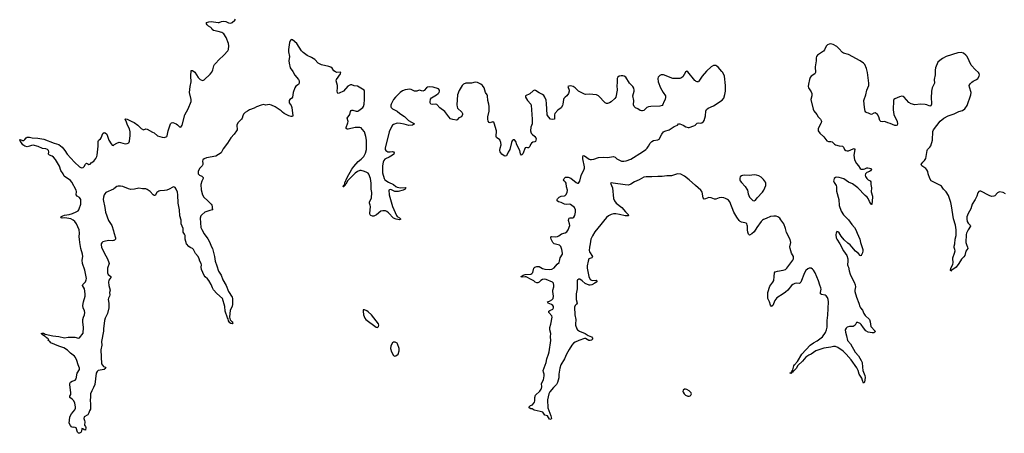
# Model space of a CAD drawing. Header units: inches. Extents: x 1474254 to 1647085, y 640389 to 772279.
# Tile 59 of 85: x 1548379 to 1565311, y 722693 to 729799. Entities that reach past the tile are written whole.
import ezdxf

# ---------------------------------------------------------------- set-up
doc = ezdxf.new("R2010")
doc.units = ezdxf.units.IN
doc.header["$MEASUREMENT"] = 0
for name, color, linetype in [('B5742', 7, 'Continuous'), ('B5752', 7, 'Continuous'), ('B5762', 7, 'Continuous')]:
    doc.layers.add(name, color=color, linetype=linetype)

msp = doc.modelspace()

# ---------------------------------------------------------------- linework, layer by layer
at = {"layer": 'B5742', "color": 6, "elevation": 700}
for points in [[(1550000, 726008), (1549994, 726006), (1549970, 726002), (1549907, 726007), (1549830, 725990), (1549810, 725982), (1549790, 725966), (1549782, 725950), (1549780, 725930), (1549788, 725890), (1549830, 725794), (1549887, 725690), (1549914, 725630), (1549915, 725610), (1549891, 725530), (1549891, 725451), (1549901, 725421), (1549946, 725386), (1549946, 725370), (1549913, 725327), (1549905, 725290), (1549910, 725230), (1549932, 725150), (1549921, 725110), (1549928, 725070), (1549925, 725050), (1549904, 725016), (1549900, 724990), (1549911, 724929), (1549912, 724850), (1549890, 724752), (1549850, 724670), (1549838, 724630), (1549820, 724490), (1549819, 724450), (1549788, 724272), (1549789, 724209), (1549774, 724130), (1549786, 723886), (1549801, 723861), (1549823, 723843), (1549851, 723830), (1549862, 723810), (1549830, 723790), (1549730, 723771), (1549710, 723753), (1549696, 723724), (1549670, 723532), (1549650, 723478), (1549618, 723422), (1549599, 723370), (1549598, 723310), (1549592, 723270), (1549599, 723190), (1549594, 723110), (1549579, 723081), (1549570, 723044), (1549551, 723010), (1549490, 722978), (1549481, 722950), (1549485, 722930), (1549495, 722915), (1549499, 722890), (1549491, 722831), (1549510, 722812), (1549516, 722790), (1549510, 722748), (1549486, 722750), (1549466, 722770), (1549450, 722778), (1549442, 722730), (1549433, 722707), (1549410, 722693), (1549390, 722693), (1549373, 722710), (1549348, 722788), (1549335, 722795), (1549310, 722799), (1549290, 722795), (1549270, 722805), (1549250, 722828), (1549228, 722870), (1549243, 722970), (1549248, 722990), (1549270, 723025), (1549325, 723095), (1549337, 723123), (1549338, 723150), (1549329, 723209), (1549311, 723251), (1549282, 723282), (1549244, 723310), (1549243, 723330), (1549259, 723361), (1549261, 723390), (1549242, 723530), (1549244, 723550), (1549254, 723570), (1549280, 723590), (1549332, 723608), (1549350, 723630), (1549370, 723725), (1549406, 723790), (1549406, 723810), (1549382, 723870), (1549364, 723944), (1549338, 723998), (1549319, 724019), (1549250, 724070), (1549202, 724122), (1549140, 724160), (1549050, 724190), (1548916, 724250), (1548904, 724264), (1548890, 724270), (1548884, 724284), (1548869, 724290), (1548878, 724310), (1548859, 724319), (1548851, 724331), (1548826, 724346), (1548817, 724357), (1548770, 724383), (1548749, 724410), (1548765, 724415), (1548788, 724412), (1548816, 724396), (1548947, 724367), (1549050, 724355), (1549150, 724334), (1549210, 724344), (1549330, 724345), (1549390, 724325), (1549410, 724335), (1549468, 724412), (1549478, 724510), (1549465, 724610), (1549465, 724650), (1549474, 724690), (1549493, 724730), (1549499, 724770), (1549495, 724795), (1549472, 724850), (1549462, 724890), (1549474, 724950), (1549504, 725050), (1549506, 725090), (1549493, 725173), (1549460, 725230), (1549462, 725250), (1549490, 725273), (1549510, 725298), (1549524, 725330), (1549526, 725350), (1549497, 725497), (1549459, 725610), (1549456, 725670), (1549465, 725730), (1549459, 725770), (1549431, 725871), (1549413, 725970), (1549409, 726029), (1549399, 726070), (1549406, 726130), (1549402, 726190), (1549354, 726294), (1549328, 726330), (1549297, 726357), (1549258, 726378), (1549190, 726392), (1549150, 726397), (1549110, 726392), (1549097, 726397), (1549085, 726410), (1549119, 726430), (1549150, 726440), (1549230, 726455), (1549288, 726472), (1549350, 726498), (1549382, 726518), (1549394, 726530), (1549403, 726550), (1549428, 726630), (1549430, 726710), (1549410, 726746), (1549370, 726770), (1549353, 726790), (1549356, 726850), (1549349, 726870), (1549276, 727010), (1549250, 727038), (1549144, 727110), (1549125, 727150), (1549084, 727210), (1549061, 727281), (1548995, 727395), (1548959, 727439), (1548937, 727457), (1548892, 727472), (1548881, 727481), (1548877, 727490), (1548880, 727530), (1548874, 727550), (1548858, 727570), (1548830, 727582), (1548770, 727588), (1548699, 727619), (1548610, 727643), (1548581, 727639), (1548550, 727626), (1548510, 727617), (1548470, 727627), (1548431, 727650), (1548401, 727701), (1548388, 727710), (1548387, 727727), (1548379, 727730), (1548383, 727737), (1548390, 727739), (1548430, 727724), (1548450, 727726), (1548470, 727743), (1548489, 727771), (1548510, 727779), (1548550, 727779), (1548592, 727772), (1548690, 727765), (1548794, 727746), (1548970, 727677), (1549050, 727653), (1549110, 727610), (1549158, 727550), (1549194, 727490), (1549319, 727350), (1549406, 727270), (1549430, 727259), (1549450, 727256), (1549470, 727259), (1549490, 727275), (1549510, 727316), (1549530, 727332), (1549550, 727325), (1549570, 727310), (1549590, 727316), (1549610, 727342), (1549652, 727370), (1549690, 727416), (1549708, 727450), (1549713, 727470), (1549729, 727629), (1549731, 727709), (1549736, 727724), (1549744, 727736), (1549770, 727755), (1549781, 727770), (1549810, 727843), (1549830, 727860), (1549850, 727856), (1549877, 727830), (1549913, 727730), (1549950, 727667), (1549970, 727643), (1549990, 727640), (1550000, 727647)], [(1550000, 726895), (1549990, 726888), (1549859, 726830), (1549841, 726810), (1549831, 726790), (1549820, 726750), (1549817, 726710), (1549844, 726570), (1549854, 726490), (1549907, 726350), (1549962, 726262), (1549993, 726170), (1550000, 726146)]]:
    msp.add_lwpolyline(points, dxfattribs=at)
at = {"layer": 'B5752', "color": 6, "elevation": 700}
for points in [[(1550000, 727647), (1550050, 727679), (1550090, 727693), (1550110, 727691), (1550190, 727665), (1550230, 727671), (1550256, 727684), (1550270, 727712), (1550280, 727810), (1550281, 727870), (1550265, 727925), (1550231, 727990), (1550218, 728038), (1550193, 728090), (1550204, 728096), (1550230, 728090), (1550310, 728050), (1550350, 728036), (1550410, 727990), (1550470, 727931), (1550510, 727905), (1550550, 727925), (1550570, 727919), (1550665, 727865), (1550690, 727856), (1550750, 727806), (1550830, 727779), (1550870, 727778), (1550910, 727794), (1550915, 727805), (1550930, 727892), (1550973, 728010), (1550990, 728030), (1551010, 728031), (1551070, 728010), (1551094, 727994), (1551130, 727956), (1551150, 727953), (1551174, 727990), (1551216, 728164), (1551277, 728270), (1551326, 728394), (1551326, 728430), (1551301, 728550), (1551309, 728651), (1551330, 728730), (1551321, 728830), (1551330, 728925), (1551350, 728928), (1551390, 728897), (1551447, 728807), (1551485, 728770), (1551510, 728758), (1551530, 728757), (1551550, 728764), (1551657, 728863), (1551684, 728896), (1551702, 728938), (1551715, 729005), (1551728, 729030), (1551752, 729050), (1551803, 729110), (1551890, 729190), (1551956, 729264), (1551970, 729290), (1551978, 729350), (1551972, 729390), (1551930, 729496), (1551890, 729554), (1551874, 729570), (1551857, 729577), (1551790, 729598), (1551710, 729612), (1551691, 729630), (1551681, 729650), (1551667, 729667), (1551627, 729690), (1551604, 729710), (1551590, 729730), (1551590, 729750), (1551630, 729762), (1551670, 729766), (1551790, 729751), (1551810, 729754), (1551850, 729770), (1551890, 729775), (1551926, 729766), (1551970, 729746), (1552010, 729741), (1552031, 729749), (1552077, 729790), (1552092, 729810)], [(1560000, 728747), (1559990, 728755), (1559870, 728902), (1559850, 728915), (1559830, 728900), (1559781, 728819), (1559750, 728796), (1559730, 728791), (1559610, 728790), (1559450, 728852), (1559410, 728852), (1559390, 728841), (1559360, 728810), (1559353, 728790), (1559361, 728730), (1559397, 728630), (1559446, 728546), (1559484, 728490), (1559487, 728470), (1559479, 728430), (1559457, 728390), (1559438, 728342), (1559430, 728328), (1559390, 728311), (1559230, 728308), (1559190, 728301), (1559165, 728290), (1559110, 728242), (1559090, 728231), (1559070, 728231), (1559050, 728240), (1559009, 728269), (1558966, 728286), (1558946, 728306), (1558937, 728337), (1558942, 728410), (1558925, 728490), (1558947, 728570), (1558948, 728590), (1558941, 728621), (1558924, 728650), (1558865, 728710), (1558801, 728810), (1558772, 728832), (1558750, 728837), (1558724, 728836), (1558690, 728827), (1558664, 728810), (1558655, 728790), (1558654, 728714), (1558645, 728670), (1558654, 728590), (1558630, 728469), (1558614, 728446), (1558552, 728390), (1558520, 728370), (1558490, 728361), (1558470, 728361), (1558450, 728370), (1558332, 728490), (1558298, 728510), (1558170, 728522), (1558110, 728516), (1558090, 728519), (1557990, 728570), (1557931, 728630), (1557899, 728650), (1557850, 728665), (1557820, 728660), (1557808, 728650), (1557828, 728588), (1557828, 728570), (1557817, 728530), (1557790, 728492), (1557758, 728470), (1557736, 728444), (1557728, 728430), (1557722, 728350), (1557716, 728324), (1557690, 728285), (1557636, 728244), (1557584, 728190), (1557573, 728167), (1557577, 728103), (1557573, 728090), (1557550, 728082), (1557509, 728090), (1557470, 728129), (1557450, 728164), (1557439, 728359), (1557430, 728415), (1557410, 728471), (1557390, 728498), (1557372, 728512), (1557310, 728541), (1557250, 728582), (1557230, 728587), (1557210, 728577), (1557150, 728526), (1557076, 728490), (1557075, 728470), (1557109, 728410), (1557168, 728350), (1557177, 728330), (1557194, 728090), (1557189, 728011), (1557168, 727952), (1557165, 727890), (1557177, 727850), (1557190, 727830), (1557239, 727790), (1557253, 727770), (1557259, 727750), (1557257, 727730), (1557250, 727709), (1557238, 727702), (1557204, 727696), (1557180, 727680), (1557164, 727656), (1557150, 727622), (1557130, 727598), (1557110, 727596), (1557090, 727604), (1557070, 727597), (1557030, 727494), (1557010, 727473), (1556994, 727494), (1556981, 727550), (1556930, 727650), (1556910, 727704), (1556890, 727734), (1556870, 727736), (1556850, 727718), (1556835, 727690), (1556809, 727570), (1556779, 727521), (1556750, 727461), (1556730, 727457), (1556710, 727462), (1556669, 727489), (1556651, 727511), (1556641, 727530), (1556638, 727550), (1556644, 727590), (1556661, 727650), (1556655, 727690), (1556636, 727736), (1556576, 727776), (1556571, 727791), (1556578, 727890), (1556541, 728021), (1556530, 728040), (1556521, 728041), (1556510, 728043), (1556470, 728030), (1556450, 728031), (1556434, 728054), (1556429, 728089), (1556430, 728130), (1556450, 728230), (1556453, 728310), (1556448, 728350), (1556429, 728410), (1556426, 728490), (1556418, 728510), (1556390, 728550), (1556367, 728630), (1556336, 728670), (1556310, 728690), (1556250, 728718), (1556210, 728725), (1556150, 728709), (1556050, 728707), (1556010, 728692), (1555986, 728670), (1555936, 728584), (1555906, 728510), (1555895, 728335), (1555900, 728300), (1555910, 728278), (1555980, 728210), (1555992, 728190), (1555993, 728170), (1555976, 728130), (1555930, 728111), (1555903, 728077), (1555890, 728071), (1555830, 728083), (1555790, 728099), (1555758, 728130), (1555690, 728222), (1555603, 728283), (1555550, 728341), (1555530, 728350), (1555470, 728345), (1555450, 728350), (1555440, 728370), (1555438, 728390), (1555444, 728436), (1555462, 728458), (1555549, 728510), (1555574, 728530), (1555590, 728550), (1555597, 728570), (1555596, 728590), (1555580, 728610), (1555490, 728640), (1555430, 728647), (1555390, 728639), (1555374, 728630), (1555337, 728583), (1555310, 728572), (1555250, 728587), (1555210, 728573), (1555186, 728570), (1555170, 728573), (1555110, 728602), (1555090, 728605), (1555010, 728595), (1554960, 728580), (1554921, 728550), (1554841, 728470), (1554810, 728431), (1554766, 728350), (1554761, 728330), (1554763, 728303), (1554769, 728289), (1554790, 728270), (1554873, 728230), (1554915, 728190), (1554996, 728136), (1555066, 728070), (1555171, 728010), (1555133, 727990), (1555070, 727982), (1554990, 728006), (1554930, 728017), (1554870, 728020), (1554810, 727998), (1554790, 727986), (1554776, 727970), (1554734, 727870), (1554662, 727590), (1554664, 727570), (1554676, 727550), (1554710, 727531), (1554750, 727527), (1554790, 727534), (1554810, 727532), (1554818, 727510), (1554815, 727490), (1554790, 727470), (1554730, 727435), (1554670, 727410), (1554659, 727401), (1554642, 727378), (1554629, 727350), (1554617, 727290), (1554620, 727170), (1554646, 727070), (1554658, 727050), (1554720, 727010), (1554810, 726969), (1554850, 726934), (1554870, 726923), (1554930, 726912), (1555010, 726919), (1555021, 726910), (1555005, 726890), (1554972, 726870), (1554890, 726848), (1554850, 726845), (1554830, 726849), (1554770, 726878), (1554750, 726881), (1554725, 726870), (1554734, 726790), (1554792, 726590), (1554857, 726437), (1554870, 726420), (1554910, 726393), (1554933, 726370), (1554910, 726362), (1554852, 726370), (1554810, 726389), (1554721, 726481), (1554690, 726506), (1554670, 726515), (1554623, 726517), (1554591, 726509), (1554513, 726447), (1554470, 726425), (1554445, 726425), (1554418, 726438), (1554407, 726447), (1554399, 726470), (1554409, 726590), (1554408, 726610), (1554393, 726650), (1554392, 726670), (1554429, 726731), (1554434, 726830), (1554424, 726890), (1554421, 726990), (1554409, 727070), (1554383, 727143), (1554370, 727160), (1554350, 727176), (1554310, 727194), (1554251, 727211), (1554230, 727211), (1554190, 727194), (1554150, 727164), (1554024, 727036), (1553990, 726975), (1553976, 726964), (1553970, 726945), (1553963, 726943), (1553951, 726949), (1553955, 726935), (1553950, 726927), (1553944, 726930), (1553950, 726950), (1553962, 726958), (1553970, 726996), (1554011, 727090), (1554093, 727230), (1554125, 727275), (1554198, 727362), (1554250, 727401), (1554298, 727450), (1554327, 727507), (1554344, 727570), (1554342, 727730), (1554334, 727790), (1554311, 727870), (1554270, 727921), (1554250, 727939), (1554230, 727947), (1554210, 727949), (1554150, 727947), (1554030, 727917), (1554010, 727918), (1553996, 727930), (1553996, 727936), (1553996, 727950), (1554024, 728030), (1554026, 728050), (1554013, 728110), (1554055, 728170), (1554070, 728222), (1554081, 728239), (1554090, 728247), (1554110, 728247), (1554167, 728230), (1554192, 728230), (1554210, 728237), (1554278, 728290), (1554292, 728308), (1554303, 728350), (1554310, 728430), (1554306, 728490), (1554311, 728570), (1554301, 728590), (1554190, 728659), (1554130, 728665), (1554090, 728682), (1554070, 728683), (1554042, 728670), (1554024, 728656), (1553945, 728570), (1553870, 728535), (1553850, 728534), (1553842, 728550), (1553840, 728570), (1553845, 728630), (1553843, 728670), (1553820, 728750), (1553825, 728770), (1553898, 728870), (1553904, 728890), (1553890, 728896), (1553830, 728894), (1553810, 728901), (1553783, 728923), (1553750, 728966), (1553730, 728982), (1553695, 728995), (1553570, 729022), (1553510, 729055), (1553453, 729113), (1553396, 729150), (1553324, 729184), (1553254, 729234), (1553226, 729266), (1553143, 729390), (1553070, 729456), (1553050, 729457), (1553030, 729436), (1553019, 729410), (1553002, 729290), (1553003, 729250), (1553016, 729170), (1553010, 729090), (1553012, 729050), (1553033, 728970), (1553076, 728910), (1553108, 728848), (1553175, 728770), (1553183, 728750), (1553184, 728730), (1553184, 728710), (1553174, 728686), (1553125, 728655), (1553108, 728630), (1553083, 728550), (1553070, 728469), (1553055, 728445), (1553025, 728430), (1553011, 728410), (1553014, 728370), (1553046, 728326), (1553058, 728290), (1553074, 728150), (1553070, 728135), (1553050, 728134), (1553010, 728146), (1552926, 728186), (1552897, 728210), (1552875, 728235), (1552770, 728305), (1552710, 728332), (1552670, 728342), (1552610, 728333), (1552570, 728340), (1552530, 728333), (1552450, 728302), (1552410, 728280), (1552331, 728251), (1552294, 728230), (1552256, 728204), (1552230, 728177), (1552214, 728150), (1552203, 728110), (1552191, 728090), (1552130, 728030), (1552115, 727990), (1552119, 727910), (1552110, 727891), (1552067, 727830), (1552012, 727770), (1551950, 727676), (1551877, 727583), (1551846, 727514), (1551750, 727452), (1551590, 727426), (1551550, 727407), (1551529, 727390), (1551523, 727370), (1551531, 727330), (1551528, 727310), (1551515, 727290), (1551470, 727243), (1551447, 727190), (1551446, 727166), (1551449, 727150), (1551458, 727138), (1551470, 727128), (1551512, 727110), (1551533, 727090), (1551534, 727070), (1551512, 727028), (1551495, 726970), (1551499, 726879), (1551523, 726790), (1551548, 726748), (1551614, 726690), (1551672, 726630), (1551683, 726610), (1551689, 726590), (1551690, 726550), (1551701, 726530), (1551650, 726522), (1551565, 726490), (1551512, 726448), (1551493, 726427), (1551482, 726390), (1551495, 726230), (1551510, 726192), (1551550, 726120), (1551615, 726035), (1551648, 725970), (1551670, 725910), (1551694, 725870), (1551730, 725733), (1551740, 725650), (1551772, 725570), (1551799, 725479), (1551845, 725410), (1551872, 725330), (1551928, 725230), (1551969, 725129), (1552031, 725030), (1552037, 725010), (1552041, 724910), (1552030, 724869), (1551996, 724810), (1551989, 724689), (1552000, 724640), (1552034, 724610), (1552046, 724590), (1552030, 724572), (1552010, 724578), (1551990, 724592), (1551970, 724625), (1551962, 724662), (1551950, 724679), (1551911, 724790), (1551904, 724870), (1551868, 725010), (1551770, 725093), (1551710, 725159), (1551693, 725190), (1551672, 725250), (1551630, 725320), (1551610, 725346), (1551570, 725380), (1551550, 725405), (1551505, 725510), (1551499, 725550), (1551503, 725590), (1551500, 725610), (1551479, 725650), (1551467, 725690), (1551447, 725730), (1551403, 725783), (1551370, 725850), (1551350, 725868), (1551308, 725888), (1551285, 725905), (1551247, 725950), (1551225, 726030), (1551222, 726090), (1551214, 726114), (1551188, 726150), (1551191, 726190), (1551188, 726210), (1551155, 726290), (1551156, 726356), (1551134, 726430), (1551129, 726530), (1551103, 726650), (1551101, 726790), (1551090, 726837), (1551070, 726888), (1551054, 726914), (1551042, 726922), (1551025, 726925), (1551010, 726921), (1550952, 726888), (1550910, 726872), (1550870, 726863), (1550790, 726860), (1550770, 726855), (1550738, 726830), (1550710, 726780), (1550690, 726781), (1550676, 726790), (1550625, 726845), (1550570, 726884), (1550550, 726893), (1550490, 726895), (1550430, 726904), (1550354, 726886), (1550290, 726882), (1550250, 726891), (1550154, 726934), (1550110, 726941), (1550070, 726939), (1550050, 726931), (1550000, 726895)], [(1560000, 726952), (1559889, 727050), (1559810, 727113), (1559750, 727145), (1559690, 727151), (1559590, 727119), (1559510, 727118), (1559430, 727107), (1559350, 727107), (1559250, 727098), (1559150, 727099), (1559110, 727092), (1559031, 727049), (1558950, 727015), (1558890, 726972), (1558850, 726958), (1558790, 726960), (1558587, 726993), (1558550, 726995), (1558539, 726990), (1558573, 726913), (1558591, 726730), (1558610, 726690), (1558638, 726650), (1558734, 726570), (1558797, 726497), (1558845, 726450), (1558850, 726430), (1558833, 726427), (1558789, 726431), (1558695, 726455), (1558630, 726464), (1558590, 726463), (1558550, 726453), (1558507, 726430), (1558470, 726403), (1558421, 726339), (1558370, 726282), (1558270, 726152), (1558230, 726086), (1558203, 726030), (1558192, 725950), (1558175, 725890), (1558172, 725832), (1558180, 725810), (1558230, 725730), (1558215, 725710), (1558169, 725690), (1558153, 725650), (1558139, 725570), (1558140, 725530), (1558169, 725390), (1558190, 725335), (1558210, 725322), (1558230, 725318), (1558290, 725325), (1558307, 725310), (1558293, 725290), (1558267, 725270), (1558218, 725242), (1558190, 725236), (1558170, 725239), (1558106, 725266), (1558050, 725315), (1558010, 725339), (1557990, 725343), (1557982, 725338), (1557972, 725328), (1557968, 725312), (1557965, 725175), (1557948, 725090), (1557946, 725034), (1557948, 724990), (1557967, 724930), (1557955, 724910), (1557930, 724888), (1557922, 724858), (1557923, 724730), (1557941, 724650), (1557936, 724570), (1557939, 724550), (1557959, 724490), (1557970, 724470), (1558007, 724447), (1558105, 724410), (1558152, 724372), (1558210, 724353), (1558227, 724330), (1558230, 724310), (1558210, 724294), (1558188, 724288), (1558168, 724290), (1558110, 724324), (1558090, 724322), (1557992, 724288), (1557930, 724261), (1557900, 724240), (1557872, 724208), (1557827, 724133), (1557783, 724050), (1557749, 723970), (1557685, 723870), (1557666, 723810), (1557651, 723710), (1557650, 723644), (1557630, 723565), (1557612, 723530), (1557559, 723481), (1557497, 723403), (1557481, 723370), (1557456, 723270), (1557460, 723130), (1557515, 722995), (1557523, 722950), (1557519, 722941), (1557510, 722933), (1557490, 722938), (1557455, 722995), (1557410, 723003), (1557378, 723058), (1557330, 723065), (1557229, 723090), (1557192, 723112), (1557170, 723114), (1557141, 723130), (1557141, 723150), (1557165, 723170), (1557196, 723184), (1557230, 723230), (1557235, 723250), (1557235, 723310), (1557250, 723350), (1557321, 723419), (1557348, 723450), (1557355, 723465), (1557360, 723490), (1557355, 723550), (1557387, 723613), (1557400, 723680), (1557397, 723710), (1557384, 723744), (1557381, 723770), (1557432, 723910), (1557446, 723974), (1557475, 724050), (1557486, 724090), (1557514, 724290), (1557507, 724350), (1557514, 724410), (1557498, 724470), (1557495, 724510), (1557513, 724570), (1557536, 724690), (1557530, 724714), (1557478, 724770), (1557479, 724790), (1557497, 724803), (1557550, 724826), (1557561, 724850), (1557560, 724870), (1557550, 724890), (1557526, 724906), (1557467, 724930), (1557457, 724950), (1557490, 724963), (1557530, 724987), (1557555, 725010), (1557560, 725050), (1557547, 725127), (1557547, 725150), (1557565, 725210), (1557567, 725230), (1557556, 725270), (1557539, 725290), (1557430, 725338), (1557410, 725342), (1557370, 725335), (1557341, 725319), (1557310, 725289), (1557290, 725279), (1557270, 725279), (1557242, 725290), (1557221, 725310), (1557177, 725337), (1557090, 725379), (1557070, 725381), (1557017, 725377), (1557001, 725381), (1557000, 725390), (1557037, 725410), (1557070, 725420), (1557169, 725430), (1557184, 725436), (1557205, 725455), (1557223, 725530), (1557230, 725542), (1557237, 725550), (1557270, 725561), (1557310, 725557), (1557370, 725524), (1557410, 725512), (1557490, 725505), (1557530, 725512), (1557570, 725537), (1557621, 725599), (1557654, 725630), (1557663, 725650), (1557673, 725710), (1557712, 725770), (1557716, 725790), (1557704, 725850), (1557682, 725902), (1557664, 725924), (1557572, 725950), (1557550, 725970), (1557519, 726030), (1557511, 726050), (1557513, 726067), (1557530, 726076), (1557590, 726068), (1557630, 726075), (1557650, 726085), (1557699, 726121), (1557762, 726138), (1557790, 726156), (1557813, 726190), (1557839, 726261), (1557836, 726290), (1557818, 726350), (1557822, 726378), (1557830, 726390), (1557844, 726396), (1557890, 726398), (1557911, 726409), (1557924, 726436), (1557936, 726490), (1557935, 726535), (1557922, 726570), (1557850, 726626), (1557830, 726631), (1557790, 726626), (1557750, 726631), (1557690, 726659), (1557645, 726670), (1557623, 726690), (1557624, 726710), (1557630, 726722), (1557655, 726750), (1557690, 726768), (1557746, 726774), (1557760, 726780), (1557773, 726790), (1557792, 726830), (1557797, 726870), (1557783, 726930), (1557778, 726990), (1557767, 727007), (1557742, 727030), (1557732, 727050), (1557741, 727070), (1557767, 727093), (1557810, 727094), (1557854, 727074), (1557950, 727002), (1557970, 726992), (1557990, 726991), (1558014, 727026), (1558037, 727123), (1558088, 727230), (1558093, 727250), (1558093, 727270), (1558062, 727410), (1558061, 727439), (1558070, 727464), (1558090, 727463), (1558170, 727405), (1558190, 727398), (1558210, 727396), (1558250, 727401), (1558330, 727429), (1558410, 727436), (1558490, 727430), (1558590, 727448), (1558619, 727439), (1558649, 727409), (1558670, 727396), (1558730, 727370), (1558770, 727366), (1558810, 727372), (1558890, 727406), (1559092, 727528), (1559147, 727570), (1559168, 727592), (1559193, 727627), (1559221, 727679), (1559250, 727709), (1559276, 727724), (1559350, 727734), (1559374, 727746), (1559421, 727830), (1559452, 727870), (1559475, 727885), (1559550, 727906), (1559634, 727966), (1559691, 727989), (1559710, 728011), (1559730, 728012), (1559790, 727986), (1559837, 727957), (1559872, 727948), (1559894, 727950), (1559970, 727974), (1559998, 727990), (1560000, 727992)], [(1550000, 726146), (1550027, 726050), (1550026, 726030), (1550010, 726012), (1550000, 726008)]]:
    msp.add_lwpolyline(points, dxfattribs=at)
at = {"layer": 'B5752', "color": 6, "elevation": 800}
for points in [[(1554310, 724812), (1554288, 724812), (1554284, 724790), (1554294, 724730), (1554317, 724670), (1554330, 724651), (1554510, 724517), (1554530, 724513), (1554550, 724527), (1554554, 724550), (1554550, 724572), (1554430, 724727), (1554370, 724782), (1554350, 724795)], [(1554810, 724259), (1554790, 724249), (1554767, 724210), (1554759, 724190), (1554755, 724150), (1554775, 724090), (1554810, 724032), (1554830, 724018), (1554850, 724025), (1554890, 724051), (1554907, 724110), (1554905, 724150), (1554877, 724230), (1554870, 724239), (1554837, 724257)], [(1559830, 723449), (1559810, 723449), (1559788, 723432), (1559784, 723410), (1559790, 723398), (1559807, 723370), (1559830, 723351), (1559870, 723331), (1559890, 723331), (1559910, 723338), (1559922, 723350), (1559929, 723370), (1559925, 723390), (1559890, 723424), (1559850, 723444)]]:
    msp.add_lwpolyline(points, close=True, dxfattribs=at)
at = {"layer": 'B5762', "color": 6, "elevation": 700}
for points in [[(1565330, 726810), (1565290, 726832), (1565230, 726840), (1565195, 726825), (1565150, 726776), (1565133, 726767), (1565090, 726764), (1565050, 726779), (1564910, 726854), (1564890, 726855), (1564872, 726848), (1564854, 726826), (1564837, 726770), (1564810, 726710), (1564761, 726630), (1564734, 726550), (1564690, 726467), (1564668, 726410), (1564667, 726370), (1564673, 726330), (1564690, 726301), (1564725, 726270), (1564728, 726250), (1564689, 726190), (1564659, 726130), (1564656, 726110), (1564651, 725970), (1564658, 725938), (1564680, 725890), (1564683, 725870), (1564650, 725823), (1564631, 725749), (1564617, 725723), (1564576, 725684), (1564531, 725610), (1564483, 725550), (1564461, 725530), (1564416, 725504), (1564410, 725495), (1564405, 725495), (1564390, 725479), (1564387, 725490), (1564393, 725530), (1564424, 725596), (1564431, 725629), (1564425, 725690), (1564427, 725710), (1564456, 725790), (1564465, 725830), (1564463, 725850), (1564448, 725888), (1564447, 725910), (1564458, 725950), (1564467, 726027), (1564482, 726090), (1564483, 726190), (1564472, 726272), (1564439, 726379), (1564403, 726603), (1564390, 726660), (1564350, 726779), (1564310, 726841), (1564268, 726888), (1564230, 726939), (1564216, 726950), (1564051, 727031), (1564031, 727070), (1564003, 727150), (1563996, 727190), (1563981, 727221), (1563962, 727242), (1563890, 727288), (1563884, 727310), (1563893, 727330), (1563910, 727354), (1563939, 727381), (1563963, 727417), (1563982, 727550), (1563992, 727568), (1564030, 727610), (1564045, 727635), (1564076, 727730), (1564082, 727878), (1564092, 727908), (1564206, 728054), (1564270, 728110), (1564344, 728150), (1564450, 728182), (1564530, 728220), (1564590, 728240), (1564633, 728270), (1564670, 728324), (1564738, 728510), (1564739, 728550), (1564710, 728642), (1564709, 728671), (1564724, 728696), (1564752, 728728), (1564775, 728745), (1564832, 728770), (1564856, 728790), (1564878, 728830), (1564882, 728850), (1564877, 728877), (1564870, 728890), (1564817, 728937), (1564741, 729021), (1564670, 729167), (1564650, 729192), (1564610, 729222), (1564570, 729234), (1564510, 729231), (1564310, 729166), (1564246, 729134), (1564200, 729100), (1564170, 729070), (1564126, 728970), (1564122, 728930), (1564124, 728850), (1564105, 728770), (1564108, 728710), (1564073, 728630), (1564061, 728570), (1564053, 728450), (1564061, 728370), (1564060, 728350), (1564050, 728322), (1564030, 728311), (1563977, 728337), (1563950, 728343), (1563870, 728346), (1563770, 728339), (1563710, 728352), (1563670, 728374), (1563590, 728468), (1563570, 728481), (1563550, 728484), (1563510, 728476), (1563430, 728440), (1563413, 728427), (1563405, 728410), (1563397, 728250), (1563413, 728170), (1563467, 728050), (1563476, 728010), (1563466, 727990), (1563450, 727984), (1563430, 727984), (1563350, 728014), (1563306, 728026), (1563267, 728046), (1563250, 728050), (1563210, 728046), (1563190, 728050), (1563171, 728070), (1563151, 728130), (1563130, 728169), (1563110, 728190), (1563090, 728200), (1563070, 728195), (1563030, 728173), (1563010, 728175), (1562975, 728195), (1562950, 728200), (1562930, 728211), (1562918, 728230), (1562909, 728289), (1562897, 728410), (1562899, 728430), (1562929, 728510), (1562949, 728590), (1562979, 728670), (1562983, 728710), (1562959, 728890), (1562939, 728959), (1562910, 729027), (1562890, 729052), (1562830, 729095), (1562630, 729201), (1562547, 729227), (1562530, 729238), (1562467, 729307), (1562430, 729339), (1562370, 729374), (1562330, 729384), (1562299, 729381), (1562270, 729366), (1562250, 729345), (1562219, 729281), (1562202, 729258), (1562098, 729190), (1562079, 729170), (1562073, 729146), (1562076, 729090), (1562057, 728990), (1562065, 728890), (1562052, 728868), (1561991, 728830), (1561973, 728807), (1561959, 728770), (1561941, 728690), (1561939, 728650), (1561944, 728630), (1561990, 728558), (1562000, 728530), (1562000, 728490), (1561984, 728430), (1562023, 728263), (1562036, 728236), (1562087, 728170), (1562110, 728130), (1562150, 728090), (1562163, 728070), (1562166, 728050), (1562163, 728030), (1562111, 727930), (1562110, 727890), (1562137, 727850), (1562210, 727786), (1562259, 727719), (1562287, 727707), (1562330, 727706), (1562350, 727700), (1562390, 727660), (1562410, 727649), (1562470, 727634), (1562530, 727628), (1562544, 727610), (1562560, 727570), (1562587, 727550), (1562610, 727544), (1562630, 727547), (1562710, 727582), (1562730, 727586), (1562741, 727570), (1562723, 727470), (1562736, 727390), (1562770, 727330), (1562803, 727290), (1562830, 727245), (1562852, 727232), (1562890, 727231), (1562910, 727236), (1562946, 727254), (1562966, 727254), (1563021, 727241), (1563028, 727230), (1563010, 727202), (1562990, 727189), (1562947, 727173), (1562930, 727159), (1562922, 727150), (1562919, 727130), (1562925, 727105), (1562946, 727070), (1562970, 727050), (1563007, 727030), (1563014, 727014), (1563015, 726970), (1563030, 726910), (1563023, 726843), (1563043, 726770), (1563044, 726750), (1563034, 726626), (1563030, 726625), (1563010, 726646), (1562990, 726675), (1562970, 726730), (1562954, 726750), (1562919, 726779), (1562791, 726911), (1562699, 726979), (1562629, 727009), (1562550, 727064), (1562470, 727091), (1562430, 727092), (1562410, 727088), (1562388, 727070), (1562378, 727050), (1562376, 727030), (1562384, 727004), (1562420, 726950), (1562428, 726930), (1562424, 726870), (1562427, 726853), (1562463, 726710), (1562473, 726607), (1562503, 726510), (1562545, 726445), (1562630, 726359), (1562690, 726279), (1562736, 726230), (1562759, 726190), (1562779, 726130), (1562826, 726030), (1562838, 725970), (1562876, 725850), (1562877, 725830), (1562870, 725795), (1562852, 725748), (1562850, 725745), (1562830, 725750), (1562801, 725781), (1562750, 725821), (1562690, 725899), (1562658, 725930), (1562618, 725958), (1562558, 726018), (1562503, 726083), (1562470, 726138), (1562450, 726156), (1562430, 726160), (1562420, 726140), (1562416, 726104), (1562422, 726050), (1562430, 726030), (1562485, 725950), (1562548, 725830), (1562604, 725750), (1562619, 725690), (1562620, 725650), (1562614, 725590), (1562618, 725570), (1562630, 725546), (1562643, 725483), (1562661, 725430), (1562692, 725352), (1562728, 725290), (1562744, 725244), (1562753, 725210), (1562739, 725150), (1562742, 725130), (1562772, 725030), (1562810, 724930), (1562824, 724870), (1562836, 724850), (1562872, 724810), (1562895, 724750), (1562916, 724716), (1562990, 724648), (1563006, 724610), (1563017, 724530), (1563088, 724450), (1563087, 724430), (1563070, 724422), (1563041, 724421), (1562970, 724433), (1562930, 724456), (1562887, 724507), (1562850, 724564), (1562830, 724579), (1562790, 724598), (1562770, 724595), (1562744, 724550), (1562711, 724530), (1562650, 724529), (1562610, 724518), (1562590, 724500), (1562577, 724470), (1562579, 724430), (1562600, 724370), (1562617, 724290), (1562667, 724230), (1562748, 724088), (1562805, 724025), (1562850, 723944), (1562864, 723910), (1562875, 723830), (1562876, 723770), (1562910, 723685), (1562918, 723650), (1562906, 723574), (1562890, 723553), (1562870, 723599), (1562859, 723639), (1562817, 723710), (1562800, 723770), (1562776, 723816), (1562678, 723958), (1562594, 724054), (1562542, 724102), (1562450, 724170), (1562410, 724187), (1562376, 724184), (1562329, 724171), (1562210, 724158), (1562068, 724110), (1561990, 724051), (1561950, 724036), (1561899, 724001), (1561838, 723930), (1561761, 723859), (1561730, 723809), (1561690, 723767), (1561678, 723762), (1561670, 723746), (1561658, 723742), (1561656, 723730), (1561643, 723723), (1561631, 723729), (1561630, 723726), (1561630, 723730), (1561644, 723736), (1561650, 723752), (1561663, 723757), (1561664, 723770), (1561677, 723783), (1561692, 723850), (1561705, 723870), (1561756, 723924), (1561830, 724052), (1561970, 724207), (1562030, 724249), (1562090, 724282), (1562184, 724350), (1562237, 724423), (1562256, 724470), (1562263, 724517), (1562266, 724634), (1562275, 724725), (1562285, 724950), (1562282, 724990), (1562270, 725029), (1562250, 725054), (1562228, 725068), (1562170, 725076), (1562150, 725090), (1562149, 725110), (1562162, 725170), (1562158, 725190), (1562136, 725236), (1562114, 725310), (1562059, 725450), (1562030, 725494), (1562010, 725516), (1561990, 725529), (1561970, 725533), (1561953, 725530), (1561930, 725519), (1561900, 725490), (1561876, 725450), (1561812, 725290), (1561803, 725277), (1561790, 725266), (1561730, 725271), (1561710, 725266), (1561676, 725250), (1561649, 725231), (1561590, 725154), (1561550, 725119), (1561510, 725089), (1561398, 725022), (1561366, 724974), (1561332, 724888), (1561309, 724870), (1561292, 724892), (1561274, 724954), (1561243, 725010), (1561242, 725110), (1561277, 725223), (1561330, 725288), (1561350, 725320), (1561351, 725389), (1561360, 725450), (1561372, 725468), (1561410, 725481), (1561510, 725494), (1561551, 725510), (1561571, 725529), (1561672, 725670), (1561683, 725690), (1561686, 725710), (1561684, 725730), (1561651, 725790), (1561626, 725866), (1561624, 725896), (1561640, 725970), (1561630, 726023), (1561565, 726145), (1561547, 726210), (1561517, 726290), (1561470, 726363), (1561450, 726388), (1561419, 726410), (1561390, 726421), (1561350, 726426), (1561290, 726417), (1561217, 726383), (1561170, 726368), (1561150, 726356), (1561128, 726332), (1561053, 726230), (1561010, 726153), (1560970, 726118), (1560930, 726096), (1560910, 726113), (1560899, 726150), (1560893, 726190), (1560894, 726254), (1560891, 726271), (1560881, 726290), (1560870, 726303), (1560850, 726312), (1560790, 726320), (1560770, 726331), (1560750, 726351), (1560710, 726405), (1560657, 726490), (1560591, 726670), (1560570, 726697), (1560550, 726713), (1560516, 726730), (1560490, 726738), (1560450, 726743), (1560410, 726736), (1560350, 726716), (1560330, 726715), (1560270, 726740), (1560230, 726746), (1560170, 726720), (1560150, 726716), (1560130, 726738), (1560114, 726834), (1560109, 726850), (1560091, 726871), (1560000, 726952)], [(1560000, 727992), (1560030, 728022), (1560050, 728029), (1560090, 728024), (1560112, 728030), (1560136, 728050), (1560151, 728070), (1560174, 728150), (1560179, 728230), (1560190, 728257), (1560219, 728281), (1560310, 728322), (1560461, 728419), (1560487, 728453), (1560507, 728513), (1560516, 728570), (1560516, 728670), (1560497, 728830), (1560468, 728890), (1560452, 728912), (1560390, 728984), (1560370, 729000), (1560350, 729010), (1560325, 729015), (1560310, 729014), (1560270, 728991), (1560190, 728914), (1560118, 728830), (1560058, 728742), (1560050, 728734), (1560030, 728730), (1560010, 728739), (1560000, 728747)]]:
    msp.add_lwpolyline(points, dxfattribs=at)
msp.add_lwpolyline([(1561010, 727136), (1560930, 727120), (1560850, 727130), (1560810, 727125), (1560790, 727117), (1560770, 727097), (1560763, 727077), (1560761, 727050), (1560768, 727030), (1560790, 727001), (1560855, 726935), (1560885, 726890), (1560894, 726870), (1560905, 726805), (1560930, 726753), (1560986, 726694), (1561010, 726685), (1561030, 726698), (1561061, 726739), (1561150, 726834), (1561176, 726870), (1561209, 726951), (1561211, 726990), (1561202, 727010), (1561170, 727054), (1561130, 727093), (1561090, 727117), (1561050, 727131)], close=True, dxfattribs=at)

doc.saveas('drawing.dxf')
